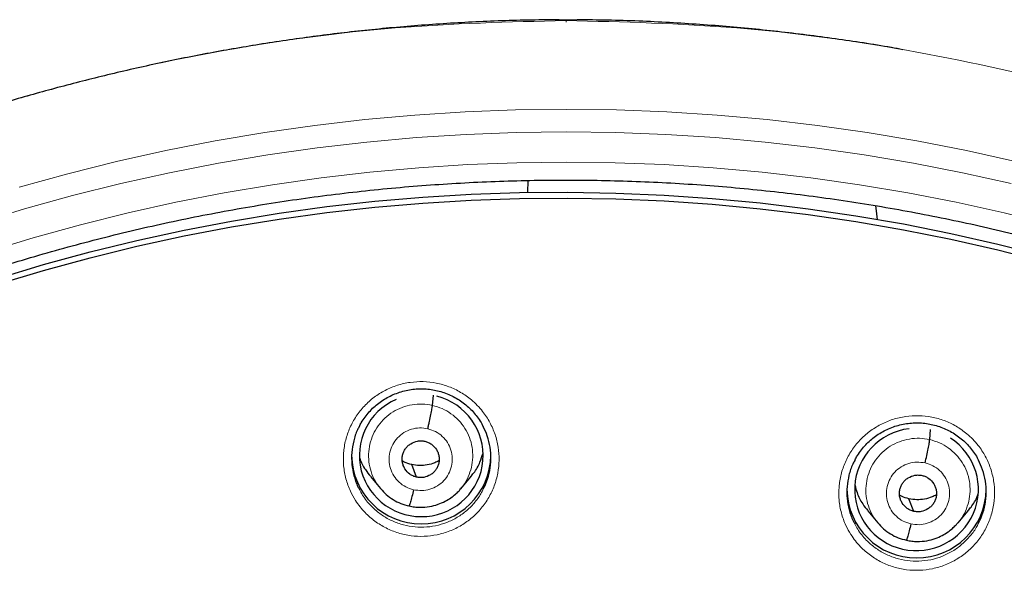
# Model space of a CAD drawing. Header units: millimetres. Extents: x 8 to 2385, y 12 to 2606.
# Tile 141 of 156: x 1046 to 1070, y 1897 to 1911. Entities that reach past the tile are written whole.
import ezdxf

# ---------------------------------------------------------------- set-up
doc = ezdxf.new("R2010")
doc.units = ezdxf.units.MM

msp = doc.modelspace()

# ---------------------------------------------------------------- linework, layer by layer
at = {"color": 7, "linetype": 'Continuous', "lineweight": 30}
for p, q in [((1058.552, 1906.707), (1058.549, 1906.416)), ((1056.227, 1901.22), (1056.249, 1901.467)), ((1068.363, 1900.386), (1068.385, 1900.635)), ((1055.838, 1899.47), (1055.721, 1899.778)), ((1054.713, 1899.487), (1054.958, 1899.193)), ((1056.919, 1899.188), (1057.163, 1899.48)), ((1054.95, 1899.203), (1054.966, 1899.186)), ((1054.968, 1899.189), (1054.962, 1899.196)), ((1067.974, 1898.636), (1067.857, 1898.943)), ((1066.849, 1898.65), (1067.094, 1898.357)), ((1069.056, 1898.356), (1069.3, 1898.649))]:
    msp.add_line(p, q, dxfattribs=at)
at = {"color": 252, "linetype": 'Continuous', "lineweight": 0}
for p, q in [((1054.981, 1899.172), (1054.968, 1899.189)), ((1055.654, 1898.766), (1055.509, 1898.814))]:
    msp.add_line(p, q, dxfattribs=at)
at = {"color": 252, "linetype": 'Continuous', "lineweight": 0, "flags": 128}
for points in [[(1046.141, 1906.545), (1047.325, 1906.873), (1048.518, 1907.17), (1049.718, 1907.436), (1050.924, 1907.672), (1052.137, 1907.876), (1053.354, 1908.05), (1054.576, 1908.192), (1055.801, 1908.302), (1057.028, 1908.381), (1058.257, 1908.429), (1059.487, 1908.444), (1060.718, 1908.429), (1061.947, 1908.381), (1063.174, 1908.302), (1064.399, 1908.192), (1065.621, 1908.05), (1066.838, 1907.876), (1068.051, 1907.672), (1069.257, 1907.436), (1070.457, 1907.17)], [(1059.487, 1907.895), (1058.27, 1907.88), (1057.052, 1907.833), (1055.837, 1907.754), (1054.624, 1907.645), (1053.415, 1907.504), (1052.209, 1907.333), (1051.009, 1907.13), (1049.814, 1906.897), (1048.626, 1906.633), (1047.446, 1906.339), (1046.273, 1906.014), (1045.11, 1905.66)], [(1070.349, 1906.633), (1069.161, 1906.897), (1067.966, 1907.13), (1066.766, 1907.333), (1065.56, 1907.504), (1064.351, 1907.645), (1063.138, 1907.754), (1061.922, 1907.833), (1060.705, 1907.88), (1059.487, 1907.895)], [(1045.339, 1904.958), (1046.484, 1905.307), (1047.637, 1905.626), (1048.799, 1905.916), (1049.968, 1906.176), (1051.144, 1906.405), (1052.325, 1906.604), (1053.511, 1906.773), (1054.702, 1906.911), (1055.895, 1907.019), (1057.091, 1907.096), (1058.289, 1907.142), (1059.487, 1907.158)], [(1059.487, 1907.158), (1060.686, 1907.142), (1061.884, 1907.096), (1063.08, 1907.019), (1064.273, 1906.911), (1065.464, 1906.773), (1066.65, 1906.604), (1067.831, 1906.405), (1069.007, 1906.176), (1070.176, 1905.916), (1071.338, 1905.626)]]:
    msp.add_lwpolyline(points, dxfattribs=at)
at = {"color": 7, "linetype": 'Continuous', "lineweight": 30, "flags": 128}
for points in [[(1045.611, 1904.32), (1046.737, 1904.658), (1047.872, 1904.967), (1049.015, 1905.247), (1050.166, 1905.497), (1051.322, 1905.718), (1052.484, 1905.909), (1053.651, 1906.07), (1054.821, 1906.2), (1055.995, 1906.301), (1057.17, 1906.372), (1058.348, 1906.412), (1059.526, 1906.422), (1060.704, 1906.402), (1061.881, 1906.352), (1063.056, 1906.271), (1064.229, 1906.16), (1065.398, 1906.019), (1066.563, 1905.848), (1067.723, 1905.648), (1068.878, 1905.417), (1070.025, 1905.157), (1071.166, 1904.867)], [(1045.611, 1904.177), (1046.737, 1904.515), (1047.872, 1904.824), (1049.015, 1905.104), (1050.166, 1905.354), (1051.322, 1905.575), (1052.484, 1905.766), (1053.651, 1905.926), (1054.821, 1906.057), (1055.995, 1906.158), (1057.17, 1906.229), (1058.348, 1906.269), (1059.526, 1906.279), (1060.704, 1906.259), (1061.881, 1906.209), (1063.056, 1906.128), (1064.229, 1906.017), (1065.398, 1905.876), (1066.563, 1905.705), (1067.723, 1905.504), (1068.878, 1905.274), (1070.025, 1905.014), (1071.166, 1904.724)], [(1067.037, 1906.094), (1067.063, 1905.897), (1067.081, 1905.751)]]:
    msp.add_lwpolyline(points, dxfattribs=at)
at = {"color": 7, "linetype": 'Continuous', "lineweight": 30}
for centre, start, end in [((1055.954, 1900.028), 180.8348, 359.1652), ((1068.042, 1899.199), 180.8349, 359.1651)]:
    msp.add_arc(centre, 1.7, start, end, dxfattribs=at)
for centre, major_axis, ratio, start_param, end_param in [((1055.954, 1900.001), (1.508, -0.09), 0.988953, 4.859446, 7.658729), ((1055.954, 1900.001), (1.508, -0.09), 0.988953, 2.047916, 4.859446), ((1068.041, 1899.171), (1.496, 0.21), 0.987919, 1.552968, 4.34608), ((1068.041, 1899.171), (1.496, 0.21), 0.987919, 4.34608, 7.137947)]:
    msp.add_ellipse(centre, major_axis=major_axis, ratio=ratio, start_param=start_param, end_param=end_param, dxfattribs=at)
at = {"color": 252, "linetype": 'Continuous', "lineweight": 0}
for points, knots in [([(1059.487, 1910.611), (1058.096, 1910.576), (1055.312, 1910.506), (1051.169, 1909.942), (1047.092, 1909.047), (1043.111, 1907.795), (1039.259, 1906.204), (1035.565, 1904.284), (1032.058, 1902.052), (1028.766, 1899.524), (1025.715, 1896.72), (1022.928, 1893.663), (1020.427, 1890.375), (1018.233, 1886.884), (1016.361, 1883.216), (1014.826, 1879.399), (1013.643, 1875.465), (1012.814, 1871.443), (1012.365, 1867.366), (1012.247, 1863.658), (1012.443, 1861.329), (1012.525, 1860.362)], [0, 0, 0, 0, 0.053447, 0.106895, 0.160342, 0.21379, 0.267237, 0.320685, 0.374132, 0.42758, 0.481027, 0.534475, 0.587922, 0.641369, 0.694817, 0.748264, 0.801712, 0.855159, 0.908607, 0.962054, 1, 1, 1, 1]), ([(1059.487, 1910.574), (1059.487, 1910.587), (1059.487, 1910.62), (1059.487, 1910.637), (1059.487, 1910.619), (1059.487, 1910.609)], [0, 0, 0, 0, 0.25292, 0.619287, 1, 1, 1, 1]), ([(1059.487, 1910.611), (1060.879, 1910.576), (1063.663, 1910.506), (1067.806, 1909.942), (1071.883, 1909.047), (1075.864, 1907.795), (1079.716, 1906.204), (1083.41, 1904.284), (1086.917, 1902.052), (1090.209, 1899.524), (1093.26, 1896.72), (1096.047, 1893.663), (1098.548, 1890.375), (1100.742, 1886.884), (1102.614, 1883.216), (1104.149, 1879.399), (1105.332, 1875.465), (1106.161, 1871.443), (1106.61, 1867.366), (1106.728, 1863.658), (1106.532, 1861.33), (1106.45, 1860.364)], [0, 0, 0, 0, 0.053449, 0.106898, 0.160346, 0.213795, 0.267244, 0.320693, 0.374141, 0.42759, 0.481039, 0.534488, 0.587936, 0.641385, 0.694834, 0.748283, 0.801731, 0.85518, 0.908629, 0.962078, 1, 1, 1, 1]), ([(1054.351, 1898.9), (1054.307, 1898.975), (1054.209, 1899.143), (1054.109, 1899.428), (1054.051, 1899.742), (1054.05, 1900.062), (1054.101, 1900.378), (1054.206, 1900.68), (1054.36, 1900.961), (1054.56, 1901.212), (1054.799, 1901.426), (1055.072, 1901.596), (1055.368, 1901.72), (1055.682, 1901.791), (1056.003, 1901.809), (1056.322, 1901.774), (1056.631, 1901.686), (1056.92, 1901.547), (1057.15, 1901.387), (1057.324, 1901.224), (1057.482, 1901.044), (1057.635, 1900.809), (1057.764, 1900.516), (1057.839, 1900.205), (1057.863, 1899.886), (1057.831, 1899.567), (1057.746, 1899.259), (1057.609, 1898.969), (1057.426, 1898.706), (1057.201, 1898.477), (1056.94, 1898.289), (1056.652, 1898.149), (1056.344, 1898.057), (1056.024, 1898.019), (1055.704, 1898.034), (1055.39, 1898.103), (1055.092, 1898.222), (1054.819, 1898.39), (1054.611, 1898.572), (1054.457, 1898.745), (1054.386, 1898.848), (1054.351, 1898.9)], [0, 0, 0, 0, 0.022154, 0.049035, 0.075916, 0.102827, 0.129738, 0.156651, 0.183564, 0.210449, 0.237334, 0.264173, 0.291012, 0.317809, 0.344606, 0.371381, 0.398156, 0.424941, 0.451726, 0.468412, 0.485099, 0.512, 0.538901, 0.565801, 0.592701, 0.619616, 0.646531, 0.673438, 0.700345, 0.727217, 0.754088, 0.780913, 0.807738, 0.834525, 0.861312, 0.888086, 0.914861, 0.941655, 0.968449, 0.984224, 1, 1, 1, 1]), ([(1054.962, 1899.196), (1054.927, 1899.239), (1054.838, 1899.345), (1054.743, 1899.545), (1054.677, 1899.784), (1054.662, 1900.032), (1054.695, 1900.278), (1054.774, 1900.513), (1054.897, 1900.73), (1055.062, 1900.917), (1055.261, 1901.069), (1055.486, 1901.179), (1055.728, 1901.243), (1055.98, 1901.264), (1056.144, 1901.235), (1056.227, 1901.22)], [0, 0, 0, 0, 0.052511, 0.131484, 0.210392, 0.289259, 0.368229, 0.447198, 0.526061, 0.604967, 0.683941, 0.762924, 0.841936, 0.920915, 1, 1, 1, 1]), ([(1056.227, 1901.22), (1056.307, 1901.197), (1056.468, 1901.152), (1056.684, 1901.024), (1056.873, 1900.861), (1057.027, 1900.664), (1057.138, 1900.442), (1057.203, 1900.202), (1057.218, 1899.954), (1057.186, 1899.708), (1057.104, 1899.474), (1057.015, 1899.301), (1056.941, 1899.221), (1056.923, 1899.201)], [0, 0, 0, 0, 0.097, 0.193865, 0.290773, 0.387647, 0.484508, 0.581289, 0.67802, 0.774877, 0.871732, 0.968458, 1, 1, 1, 1]), ([(1066.44, 1898.069), (1066.396, 1898.143), (1066.299, 1898.309), (1066.2, 1898.592), (1066.142, 1898.906), (1066.141, 1899.225), (1066.192, 1899.541), (1066.297, 1899.843), (1066.451, 1900.125), (1066.651, 1900.376), (1066.89, 1900.591), (1067.163, 1900.763), (1067.46, 1900.887), (1067.774, 1900.959), (1068.095, 1900.979), (1068.414, 1900.944), (1068.723, 1900.858), (1069.013, 1900.72), (1069.242, 1900.56), (1069.417, 1900.398), (1069.574, 1900.218), (1069.727, 1899.984), (1069.855, 1899.691), (1069.931, 1899.381), (1069.954, 1899.063), (1069.922, 1898.745), (1069.837, 1898.436), (1069.701, 1898.146), (1069.518, 1897.882), (1069.292, 1897.653), (1069.032, 1897.464), (1068.743, 1897.322), (1068.434, 1897.229), (1068.115, 1897.19), (1067.794, 1897.204), (1067.48, 1897.272), (1067.182, 1897.39), (1066.909, 1897.557), (1066.7, 1897.739), (1066.546, 1897.913), (1066.475, 1898.017), (1066.44, 1898.069)], [0, 0, 0, 0, 0.021791, 0.048629, 0.075467, 0.102351, 0.129235, 0.156147, 0.18306, 0.209972, 0.236883, 0.263765, 0.290647, 0.317483, 0.344319, 0.371114, 0.397908, 0.424683, 0.451458, 0.468112, 0.484767, 0.511633, 0.5385, 0.565365, 0.59223, 0.619126, 0.646021, 0.672937, 0.699852, 0.726758, 0.753663, 0.780531, 0.8074, 0.834221, 0.861043, 0.887828, 0.914613, 0.941388, 0.968163, 0.984082, 1, 1, 1, 1]), ([(1055.767, 1899.164), (1055.702, 1899.184), (1055.573, 1899.224), (1055.408, 1899.344), (1055.278, 1899.499), (1055.194, 1899.683), (1055.16, 1899.882), (1055.179, 1900.083), (1055.251, 1900.271), (1055.369, 1900.435), (1055.526, 1900.564), (1055.712, 1900.647), (1055.913, 1900.683), (1056.047, 1900.663), (1056.114, 1900.652)], [0, 0, 0, 0, 0.083336, 0.166669, 0.250003, 0.333337, 0.416668, 0.499999, 0.583332, 0.66666, 0.749995, 0.83333, 0.916665, 1, 1, 1, 1]), ([(1056.114, 1900.652), (1056.178, 1900.632), (1056.307, 1900.592), (1056.473, 1900.472), (1056.602, 1900.317), (1056.687, 1900.134), (1056.72, 1899.935), (1056.701, 1899.734), (1056.63, 1899.545), (1056.511, 1899.381), (1056.354, 1899.253), (1056.169, 1899.17), (1055.967, 1899.134), (1055.833, 1899.154), (1055.767, 1899.164)], [0, 0, 0, 0, 0.083333, 0.166663, 0.249998, 0.333333, 0.416668, 0.499998, 0.58333, 0.666662, 0.749996, 0.83333, 0.916664, 1, 1, 1, 1]), ([(1067.104, 1898.353), (1067.066, 1898.397), (1066.976, 1898.505), (1066.879, 1898.709), (1066.813, 1898.947), (1066.798, 1899.195), (1066.832, 1899.441), (1066.911, 1899.677), (1067.034, 1899.893), (1067.198, 1900.08), (1067.397, 1900.233), (1067.622, 1900.343), (1067.865, 1900.408), (1068.116, 1900.429), (1068.281, 1900.401), (1068.363, 1900.386)], [0, 0, 0, 0, 0.055354, 0.13409, 0.212761, 0.29139, 0.370122, 0.448854, 0.527482, 0.606153, 0.684889, 0.763636, 0.842411, 0.921151, 1, 1, 1, 1]), ([(1068.363, 1900.386), (1068.443, 1900.364), (1068.604, 1900.318), (1068.821, 1900.191), (1069.01, 1900.028), (1069.163, 1899.832), (1069.275, 1899.61), (1069.34, 1899.37), (1069.354, 1899.122), (1069.322, 1898.876), (1069.241, 1898.642), (1069.151, 1898.469), (1069.076, 1898.387), (1069.057, 1898.366)], [0, 0, 0, 0, 0.096892, 0.193651, 0.290452, 0.38722, 0.483974, 0.580647, 0.677269, 0.774018, 0.870767, 0.967389, 1, 1, 1, 1]), ([(1067.903, 1898.33), (1067.838, 1898.35), (1067.709, 1898.389), (1067.544, 1898.509), (1067.414, 1898.664), (1067.33, 1898.847), (1067.296, 1899.046), (1067.316, 1899.247), (1067.387, 1899.435), (1067.505, 1899.6), (1067.663, 1899.728), (1067.848, 1899.812), (1068.05, 1899.848), (1068.183, 1899.828), (1068.25, 1899.818)], [0, 0, 0, 0, 0.0833353, 0.1666689, 0.2500017, 0.3333345, 0.4166649, 0.4999988, 0.5833297, 0.6666602, 0.7499949, 0.8333296, 0.9166647, 1, 1, 1, 1]), ([(1068.25, 1899.818), (1068.315, 1899.798), (1068.444, 1899.759), (1068.609, 1899.639), (1068.739, 1899.484), (1068.823, 1899.301), (1068.857, 1899.102), (1068.837, 1898.902), (1068.766, 1898.713), (1068.648, 1898.548), (1068.49, 1898.42), (1068.305, 1898.336), (1068.103, 1898.3), (1067.97, 1898.32), (1067.903, 1898.33)], [0, 0, 0, 0, 0.083335, 0.166671, 0.250005, 0.333339, 0.416671, 0.500003, 0.583331, 0.666664, 0.749998, 0.833331, 0.916665, 1, 1, 1, 1]), ([(1054.446, 1899.17), (1054.47, 1899.124), (1054.545, 1898.978), (1054.712, 1898.775), (1054.939, 1898.575), (1055.184, 1898.425), (1055.45, 1898.318), (1055.731, 1898.257), (1056.018, 1898.243), (1056.303, 1898.277), (1056.579, 1898.359), (1056.837, 1898.485), (1057.071, 1898.653), (1057.27, 1898.859), (1057.404, 1899.039), (1057.456, 1899.155), (1057.469, 1899.184)], [0, 0, 0, 0, 0.0423733, 0.1323232, 0.208801, 0.2852781, 0.3616785, 0.4380784, 0.5145153, 0.5909522, 0.6674991, 0.7440464, 0.8207355, 0.8974255, 0.9742269, 1, 1, 1, 1]), ([(1066.533, 1898.335), (1066.556, 1898.29), (1066.605, 1898.194), (1066.702, 1898.062), (1066.838, 1897.906), (1067.025, 1897.744), (1067.268, 1897.595), (1067.535, 1897.488), (1067.815, 1897.427), (1068.103, 1897.414), (1068.388, 1897.449), (1068.665, 1897.532), (1068.922, 1897.658), (1069.157, 1897.828), (1069.356, 1898.033), (1069.492, 1898.215), (1069.544, 1898.332), (1069.558, 1898.364)], [0, 0, 0, 0, 0.041092, 0.086252, 0.131866, 0.207114, 0.284541, 0.35981, 0.437266, 0.512636, 0.5902, 0.66571, 0.743419, 0.819044, 0.89687, 0.972536, 1, 1, 1, 1])]:
    msp.add_open_spline(points, degree=3, knots=knots, dxfattribs=at)
at = {"color": 7, "linetype": 'Continuous', "lineweight": 30}
for points, knots in [([(1059.487, 1910.623), (1059.266, 1910.624), (1058.562, 1910.629), (1057.385, 1910.587), (1055.969, 1910.502), (1054.586, 1910.376), (1053.238, 1910.214), (1051.926, 1910.019), (1050.65, 1909.795), (1049.392, 1909.539), (1048.154, 1909.253), (1046.938, 1908.94), (1045.763, 1908.605), (1044.631, 1908.252), (1043.54, 1907.883), (1042.4, 1907.468), (1041.22, 1907.005), (1040.01, 1906.49), (1038.866, 1905.967), (1037.785, 1905.439), (1036.767, 1904.91), (1035.826, 1904.393), (1034.96, 1903.89), (1034.164, 1903.406), (1033.417, 1902.932), (1032.719, 1902.471), (1031.896, 1901.905), (1030.957, 1901.225), (1029.912, 1900.422), (1028.929, 1899.621), (1028.005, 1898.827), (1027.139, 1898.042), (1026.327, 1897.27), (1025.589, 1896.532), (1024.917, 1895.833), (1024.305, 1895.169), (1023.714, 1894.504), (1023.126, 1893.816), (1022.528, 1893.085), (1021.928, 1892.321), (1021.329, 1891.523), (1020.734, 1890.693), (1020.134, 1889.816), (1019.534, 1888.893), (1018.934, 1887.921), (1018.339, 1886.9), (1017.751, 1885.83), (1017.163, 1884.691), (1016.584, 1883.488), (1016.023, 1882.231), (1015.496, 1880.95), (1015.005, 1879.648), (1014.551, 1878.327), (1014.126, 1876.957), (1013.735, 1875.537), (1013.383, 1874.069), (1013.079, 1872.584), (1012.857, 1871.271), (1012.698, 1870.136), (1012.586, 1869.182), (1012.495, 1868.224), (1012.424, 1867.267), (1012.375, 1866.329), (1012.346, 1865.43), (1012.334, 1864.584), (1012.336, 1863.791), (1012.351, 1863.053), (1012.374, 1862.372), (1012.405, 1861.748), (1012.44, 1861.181), (1012.478, 1860.666), (1012.506, 1860.339), (1012.52, 1860.185)], [0, 0, 0, 0, 0.008492, 0.027008, 0.045137, 0.062878, 0.08023, 0.097189, 0.113755, 0.129924, 0.146436, 0.162509, 0.178141, 0.193331, 0.208078, 0.222382, 0.239946, 0.256796, 0.272935, 0.288367, 0.303095, 0.317125, 0.329717, 0.341695, 0.353066, 0.363834, 0.374004, 0.391629, 0.408607, 0.424945, 0.440648, 0.45572, 0.470164, 0.483982, 0.4961, 0.507694, 0.518903, 0.530537, 0.542728, 0.555481, 0.568181, 0.581396, 0.59513, 0.609384, 0.62416, 0.639461, 0.655287, 0.671639, 0.689315, 0.707214, 0.725198, 0.743263, 0.761404, 0.77962, 0.799171, 0.818799, 0.838501, 0.858275, 0.870742, 0.883236, 0.895757, 0.908306, 0.920692, 0.932393, 0.94338, 0.953654, 0.963217, 0.97207, 0.980075, 0.987398, 0.994039, 1, 1, 1, 1]), ([(1067.707, 1909.898), (1067.614, 1909.916), (1067.068, 1910.019), (1066.051, 1910.169), (1064.647, 1910.349), (1063.205, 1910.487), (1061.726, 1910.581), (1060.482, 1910.628), (1059.732, 1910.624), (1059.487, 1910.622)], [0, 0, 0, 0, 0.034594, 0.201795, 0.373074, 0.548409, 0.727778, 0.911164, 1, 1, 1, 1]), ([(1014.802, 1869.304), (1014.803, 1869.308), (1014.845, 1869.585), (1014.944, 1870.134), (1015.099, 1870.95), (1015.272, 1871.763), (1015.46, 1872.573), (1015.663, 1873.379), (1015.882, 1874.181), (1016.115, 1874.979), (1016.364, 1875.773), (1016.628, 1876.562), (1016.907, 1877.345), (1017.201, 1878.124), (1017.51, 1878.897), (1017.833, 1879.665), (1018.171, 1880.426), (1018.524, 1881.181), (1018.89, 1881.929), (1019.271, 1882.671), (1019.666, 1883.405), (1020.075, 1884.132), (1020.497, 1884.851), (1020.934, 1885.563), (1021.383, 1886.266), (1021.846, 1886.961), (1022.323, 1887.647), (1022.812, 1888.325), (1023.314, 1888.993), (1023.828, 1889.652), (1024.356, 1890.302), (1024.895, 1890.941), (1025.446, 1891.571), (1026.01, 1892.191), (1026.585, 1892.8), (1027.171, 1893.398), (1027.769, 1893.986), (1028.378, 1894.562), (1028.998, 1895.127), (1029.629, 1895.681), (1030.27, 1896.223), (1030.921, 1896.753), (1031.582, 1897.271), (1032.253, 1897.777), (1032.933, 1898.271), (1033.623, 1898.751), (1034.321, 1899.22), (1035.029, 1899.675), (1035.745, 1900.117), (1036.469, 1900.546), (1037.202, 1900.962), (1037.942, 1901.364), (1038.69, 1901.752), (1039.445, 1902.127), (1040.207, 1902.488), (1040.975, 1902.835), (1041.75, 1903.167), (1042.532, 1903.486), (1043.319, 1903.789), (1044.112, 1904.079), (1044.91, 1904.354), (1045.714, 1904.614), (1046.522, 1904.859), (1047.335, 1905.089), (1048.152, 1905.305), (1048.973, 1905.505), (1049.798, 1905.691), (1050.626, 1905.861), (1051.457, 1906.016), (1052.291, 1906.156), (1053.127, 1906.28), (1053.966, 1906.389), (1054.806, 1906.483), (1055.649, 1906.561), (1056.492, 1906.624), (1057.337, 1906.671), (1058.182, 1906.702), (1058.899, 1906.717), (1059.334, 1906.718), (1059.487, 1906.718)], [0, 0, 0, 0, 0.00018, 0.013417, 0.026654, 0.039891, 0.053129, 0.066366, 0.079603, 0.09284, 0.106077, 0.119314, 0.132551, 0.145788, 0.159025, 0.172262, 0.185499, 0.198735, 0.211972, 0.225208, 0.238445, 0.251681, 0.264918, 0.278154, 0.29139, 0.304626, 0.317863, 0.331099, 0.344335, 0.35757, 0.370806, 0.384042, 0.397278, 0.410513, 0.423749, 0.436984, 0.450219, 0.463455, 0.47669, 0.489925, 0.50316, 0.516395, 0.52963, 0.542865, 0.556099, 0.569334, 0.582569, 0.595803, 0.609037, 0.622272, 0.635506, 0.64874, 0.661975, 0.675209, 0.688443, 0.701677, 0.714911, 0.728145, 0.741379, 0.754613, 0.767846, 0.78108, 0.794314, 0.807547, 0.820781, 0.834015, 0.847248, 0.860482, 0.873715, 0.886949, 0.900182, 0.913415, 0.926649, 0.939882, 0.953116, 0.966349, 0.979582, 0.992816, 1, 1, 1, 1]), ([(1059.487, 1906.718), (1059.635, 1906.718), (1060.065, 1906.717), (1060.776, 1906.703), (1061.622, 1906.672), (1062.466, 1906.625), (1063.31, 1906.562), (1064.152, 1906.484), (1064.993, 1906.391), (1065.832, 1906.282), (1066.668, 1906.158), (1067.502, 1906.019), (1068.333, 1905.864), (1069.161, 1905.694), (1069.986, 1905.509), (1070.807, 1905.309), (1071.624, 1905.094), (1072.437, 1904.864), (1073.245, 1904.619), (1074.049, 1904.359), (1074.847, 1904.084), (1075.64, 1903.795), (1076.428, 1903.492), (1077.209, 1903.174), (1077.985, 1902.841), (1078.753, 1902.495), (1079.516, 1902.134), (1080.271, 1901.76), (1081.019, 1901.372), (1081.759, 1900.97), (1082.491, 1900.554), (1083.216, 1900.126), (1083.932, 1899.684), (1084.64, 1899.229), (1085.339, 1898.761), (1086.028, 1898.28), (1086.709, 1897.787), (1087.38, 1897.281), (1088.041, 1896.763), (1088.693, 1896.233), (1089.334, 1895.692), (1089.965, 1895.138), (1090.585, 1894.573), (1091.194, 1893.997), (1091.792, 1893.41), (1092.379, 1892.812), (1092.954, 1892.203), (1093.517, 1891.584), (1094.069, 1890.954), (1094.609, 1890.315), (1095.136, 1889.665), (1095.651, 1889.006), (1096.153, 1888.338), (1096.643, 1887.661), (1097.119, 1886.975), (1097.582, 1886.28), (1098.032, 1885.577), (1098.469, 1884.866), (1098.892, 1884.146), (1099.301, 1883.42), (1099.696, 1882.685), (1100.077, 1881.944), (1100.444, 1881.196), (1100.797, 1880.441), (1101.135, 1879.68), (1101.459, 1878.913), (1101.768, 1878.14), (1102.062, 1877.361), (1102.341, 1876.577), (1102.605, 1875.789), (1102.855, 1874.995), (1103.089, 1874.197), (1103.308, 1873.395), (1103.511, 1872.589), (1103.699, 1871.78), (1103.871, 1870.967), (1104, 1870.312), (1104.065, 1869.929), (1104.084, 1869.818)], [0, 0, 0, 0, 0.006986, 0.02033, 0.033675, 0.047019, 0.060363, 0.073707, 0.087051, 0.100395, 0.11374, 0.127084, 0.140428, 0.153772, 0.167116, 0.180461, 0.193805, 0.207149, 0.220494, 0.233838, 0.247183, 0.260527, 0.273872, 0.287216, 0.300561, 0.313906, 0.32725, 0.340595, 0.35394, 0.367285, 0.38063, 0.393975, 0.40732, 0.420665, 0.43401, 0.447355, 0.460701, 0.474046, 0.487392, 0.500737, 0.514083, 0.527429, 0.540774, 0.55412, 0.567466, 0.580812, 0.594158, 0.607504, 0.62085, 0.634197, 0.647543, 0.66089, 0.674236, 0.687583, 0.700929, 0.714276, 0.727623, 0.74097, 0.754317, 0.767664, 0.781011, 0.794358, 0.807706, 0.821053, 0.8344, 0.847748, 0.861095, 0.874443, 0.88779, 0.901138, 0.914486, 0.927834, 0.941182, 0.95453, 0.967877, 0.981225, 0.994574, 1, 1, 1, 1]), ([(1054.444, 1900.708), (1054.459, 1900.738), (1054.5, 1900.818), (1054.58, 1900.937), (1054.682, 1901.064), (1054.795, 1901.179), (1054.919, 1901.282), (1055.053, 1901.373), (1055.196, 1901.452), (1055.347, 1901.518), (1055.505, 1901.569), (1055.666, 1901.605), (1055.83, 1901.625), (1055.993, 1901.629), (1056.154, 1901.617), (1056.314, 1901.59), (1056.471, 1901.548), (1056.625, 1901.491), (1056.774, 1901.419), (1056.914, 1901.333), (1057.046, 1901.235), (1057.166, 1901.125), (1057.275, 1901.005), (1057.37, 1900.874), (1057.433, 1900.775), (1057.46, 1900.717), (1057.465, 1900.708)], [0, 0, 0, 0, 0.0276918, 0.0722133, 0.1162349, 0.1595824, 0.2025568, 0.2459673, 0.2899018, 0.3341939, 0.3786456, 0.4230005, 0.4670644, 0.5107227, 0.5538699, 0.597149, 0.6408417, 0.6848604, 0.7290798, 0.7733378, 0.8174551, 0.8613208, 0.9048095, 0.9481955, 0.9920116, 1, 1, 1, 1]), ([(1056.114, 1900.652), (1056.121, 1900.682), (1056.134, 1900.742), (1056.161, 1900.861), (1056.19, 1901.002), (1056.212, 1901.117), (1056.223, 1901.187), (1056.225, 1901.209), (1056.227, 1901.22)], [0, 0, 0, 0, 0.124204, 0.248761, 0.499459, 0.750464, 0.875369, 1, 1, 1, 1]), ([(1054.446, 1900.709), (1054.429, 1900.681), (1054.366, 1900.57), (1054.299, 1900.355), (1054.251, 1900.074), (1054.253, 1899.786), (1054.306, 1899.506), (1054.373, 1899.298), (1054.433, 1899.193), (1054.446, 1899.17)], [0, 0, 0, 0, 0.060792, 0.239028, 0.417269, 0.59551, 0.773549, 0.951588, 1, 1, 1, 1]), ([(1057.469, 1899.184), (1057.498, 1899.241), (1057.57, 1899.383), (1057.632, 1899.63), (1057.663, 1899.915), (1057.641, 1900.2), (1057.578, 1900.47), (1057.501, 1900.633), (1057.464, 1900.71)], [0, 0, 0, 0, 0.119588, 0.29965, 0.479713, 0.659679, 0.839643, 1, 1, 1, 1]), ([(1066.532, 1899.872), (1066.547, 1899.903), (1066.588, 1899.983), (1066.668, 1900.103), (1066.77, 1900.23), (1066.884, 1900.346), (1067.008, 1900.449), (1067.141, 1900.54), (1067.285, 1900.62), (1067.436, 1900.686), (1067.594, 1900.737), (1067.755, 1900.774), (1067.919, 1900.794), (1068.082, 1900.799), (1068.243, 1900.788), (1068.403, 1900.761), (1068.561, 1900.719), (1068.714, 1900.663), (1068.863, 1900.591), (1069.003, 1900.506), (1069.135, 1900.408), (1069.255, 1900.299), (1069.363, 1900.179), (1069.458, 1900.049), (1069.521, 1899.95), (1069.548, 1899.892), (1069.552, 1899.884)], [0, 0, 0, 0, 0.027917, 0.072465, 0.116519, 0.159901, 0.202912, 0.246358, 0.290323, 0.33464, 0.379113, 0.423483, 0.467562, 0.511235, 0.554395, 0.597673, 0.641362, 0.685373, 0.729581, 0.773819, 0.817913, 0.861752, 0.905211, 0.948562, 0.992348, 1, 1, 1, 1]), ([(1055.838, 1899.47), (1055.809, 1899.479), (1055.752, 1899.495), (1055.65, 1899.557), (1055.568, 1899.645), (1055.514, 1899.75), (1055.49, 1899.835), (1055.484, 1899.923), (1055.496, 1900.01), (1055.524, 1900.094), (1055.568, 1900.17), (1055.628, 1900.236), (1055.722, 1900.307), (1055.836, 1900.35), (1055.954, 1900.362), (1056.013, 1900.352), (1056.042, 1900.346)], [0, 0, 0, 0, 0.062685, 0.125229, 0.250209, 0.312847, 0.375212, 0.437545, 0.50001, 0.562472, 0.624797, 0.687157, 0.749792, 0.874774, 0.937317, 1, 1, 1, 1]), ([(1056.042, 1900.346), (1056.071, 1900.338), (1056.128, 1900.322), (1056.23, 1900.26), (1056.312, 1900.172), (1056.366, 1900.067), (1056.39, 1899.982), (1056.396, 1899.894), (1056.384, 1899.807), (1056.356, 1899.723), (1056.312, 1899.647), (1056.253, 1899.581), (1056.158, 1899.51), (1056.045, 1899.466), (1055.926, 1899.455), (1055.867, 1899.465), (1055.838, 1899.47)], [0, 0, 0, 0, 0.062685, 0.125229, 0.25021, 0.312848, 0.375214, 0.437547, 0.500011, 0.562473, 0.624798, 0.687158, 0.749793, 0.874774, 0.937317, 1, 1, 1, 1]), ([(1068.25, 1899.818), (1068.264, 1899.878), (1068.291, 1899.999), (1068.327, 1900.17), (1068.353, 1900.311), (1068.36, 1900.361), (1068.363, 1900.386)], [0, 0, 0, 0, 0.248349, 0.4994241, 0.7505496, 1, 1, 1, 1]), ([(1057.158, 1899.485), (1057.184, 1899.514), (1057.28, 1899.618), (1057.386, 1899.813), (1057.438, 1899.984), (1057.461, 1900.057)], [0, 0, 0, 0, 0.1772612, 0.6494263, 1, 1, 1, 1]), ([(1054.452, 1899.932), (1054.452, 1899.932), (1054.479, 1899.831), (1054.566, 1899.677), (1054.675, 1899.544), (1054.718, 1899.491)], [0, 0, 0, 0, 0.0045504, 0.6020076, 1, 1, 1, 1]), ([(1055.721, 1899.778), (1055.658, 1899.793), (1055.577, 1899.814), (1055.507, 1899.857), (1055.491, 1899.867)], [0, 0, 0, 0, 0.770025, 1, 1, 1, 1]), ([(1056.39, 1899.873), (1056.355, 1899.855), (1056.264, 1899.806), (1056.101, 1899.764), (1055.91, 1899.745), (1055.784, 1899.767), (1055.721, 1899.778)], [0, 0, 0, 0, 0.172392, 0.448586, 0.723985, 1, 1, 1, 1]), ([(1066.533, 1899.874), (1066.517, 1899.846), (1066.453, 1899.735), (1066.387, 1899.521), (1066.338, 1899.238), (1066.34, 1898.953), (1066.392, 1898.671), (1066.46, 1898.464), (1066.52, 1898.358), (1066.533, 1898.335)], [0, 0, 0, 0, 0.058891, 0.239655, 0.415148, 0.595714, 0.770898, 0.951141, 1, 1, 1, 1]), ([(1069.558, 1898.364), (1069.586, 1898.419), (1069.657, 1898.559), (1069.72, 1898.806), (1069.75, 1899.089), (1069.729, 1899.376), (1069.666, 1899.645), (1069.588, 1899.809), (1069.552, 1899.886)], [0, 0, 0, 0, 0.118448, 0.296161, 0.479015, 0.65652, 0.839155, 1, 1, 1, 1]), ([(1067.974, 1898.636), (1067.946, 1898.644), (1067.888, 1898.66), (1067.787, 1898.722), (1067.704, 1898.81), (1067.651, 1898.915), (1067.626, 1898.999), (1067.621, 1899.087), (1067.632, 1899.175), (1067.66, 1899.258), (1067.705, 1899.335), (1067.764, 1899.401), (1067.859, 1899.472), (1067.972, 1899.516), (1068.091, 1899.527), (1068.149, 1899.517), (1068.179, 1899.512)], [0, 0, 0, 0, 0.062684, 0.125226, 0.250205, 0.312842, 0.375206, 0.437537, 0.5, 0.562464, 0.624793, 0.687157, 0.749794, 0.874774, 0.937316, 1, 1, 1, 1]), ([(1068.179, 1899.512), (1068.207, 1899.504), (1068.264, 1899.488), (1068.366, 1899.426), (1068.449, 1899.338), (1068.502, 1899.233), (1068.527, 1899.149), (1068.532, 1899.061), (1068.521, 1898.973), (1068.492, 1898.89), (1068.448, 1898.813), (1068.389, 1898.747), (1068.294, 1898.676), (1068.181, 1898.632), (1068.062, 1898.621), (1068.004, 1898.631), (1067.974, 1898.636)], [0, 0, 0, 0, 0.0626841, 0.1252264, 0.2502063, 0.3128436, 0.3752075, 0.4375379, 0.5000015, 0.5624649, 0.6247949, 0.6871583, 0.7497952, 0.8747741, 0.9373161, 1, 1, 1, 1]), ([(1066.541, 1899.269), (1066.555, 1899.21), (1066.594, 1899.05), (1066.7, 1898.839), (1066.81, 1898.707), (1066.854, 1898.654)], [0, 0, 0, 0, 0.262446, 0.705077, 1, 1, 1, 1]), ([(1054.966, 1899.186), (1055.009, 1899.139), (1055.099, 1899.039), (1055.266, 1898.919), (1055.455, 1898.821), (1055.591, 1898.787), (1055.659, 1898.77)], [0, 0, 0, 0, 0.231247, 0.488735, 0.744759, 1, 1, 1, 1]), ([(1055.659, 1898.769), (1055.703, 1898.76), (1055.789, 1898.742), (1055.957, 1898.731), (1056.151, 1898.746), (1056.358, 1898.8), (1056.531, 1898.875), (1056.672, 1898.96), (1056.782, 1899.046), (1056.865, 1899.125), (1056.909, 1899.176), (1056.929, 1899.199)], [0, 0, 0, 0, 0.095916, 0.187035, 0.355603, 0.506688, 0.640263, 0.756284, 0.854833, 0.93601, 1, 1, 1, 1]), ([(1055.767, 1899.164), (1055.753, 1899.107), (1055.726, 1898.993), (1055.69, 1898.86), (1055.667, 1898.784), (1055.662, 1898.778), (1055.661, 1898.777)], [0, 0, 0, 0, 0.293133, 0.583902, 0.873752, 1, 1, 1, 1]), ([(1067.857, 1898.943), (1067.795, 1898.958), (1067.714, 1898.979), (1067.643, 1899.022), (1067.627, 1899.032)], [0, 0, 0, 0, 0.770077, 1, 1, 1, 1]), ([(1068.527, 1899.04), (1068.492, 1899.022), (1068.4, 1898.973), (1068.237, 1898.931), (1068.046, 1898.911), (1067.92, 1898.932), (1067.857, 1898.943)], [0, 0, 0, 0, 0.172502, 0.448655, 0.724015, 1, 1, 1, 1]), ([(1069.294, 1898.654), (1069.32, 1898.682), (1069.416, 1898.787), (1069.5, 1898.933), (1069.539, 1899.053), (1069.546, 1899.075)], [0, 0, 0, 0, 0.233488, 0.858428, 1, 1, 1, 1]), ([(1067.09, 1898.364), (1067.137, 1898.311), (1067.231, 1898.206), (1067.404, 1898.082), (1067.592, 1897.985), (1067.728, 1897.951), (1067.795, 1897.934)], [0, 0, 0, 0, 0.251444, 0.501955, 0.751282, 1, 1, 1, 1]), ([(1067.795, 1897.934), (1067.84, 1897.925), (1067.926, 1897.907), (1068.093, 1897.897), (1068.286, 1897.913), (1068.493, 1897.967), (1068.665, 1898.043), (1068.805, 1898.128), (1068.913, 1898.214), (1068.995, 1898.293), (1069.038, 1898.344), (1069.058, 1898.366)], [0, 0, 0, 0, 0.096294, 0.187736, 0.356749, 0.508001, 0.641504, 0.757283, 0.855487, 0.936322, 1, 1, 1, 1]), ([(1067.903, 1898.33), (1067.889, 1898.272), (1067.862, 1898.158), (1067.827, 1898.026), (1067.804, 1897.949), (1067.799, 1897.944), (1067.797, 1897.942)], [0, 0, 0, 0, 0.294156, 0.585361, 0.875582, 1, 1, 1, 1])]:
    msp.add_open_spline(points, degree=3, knots=knots, dxfattribs=at)

doc.saveas('drawing.dxf')
